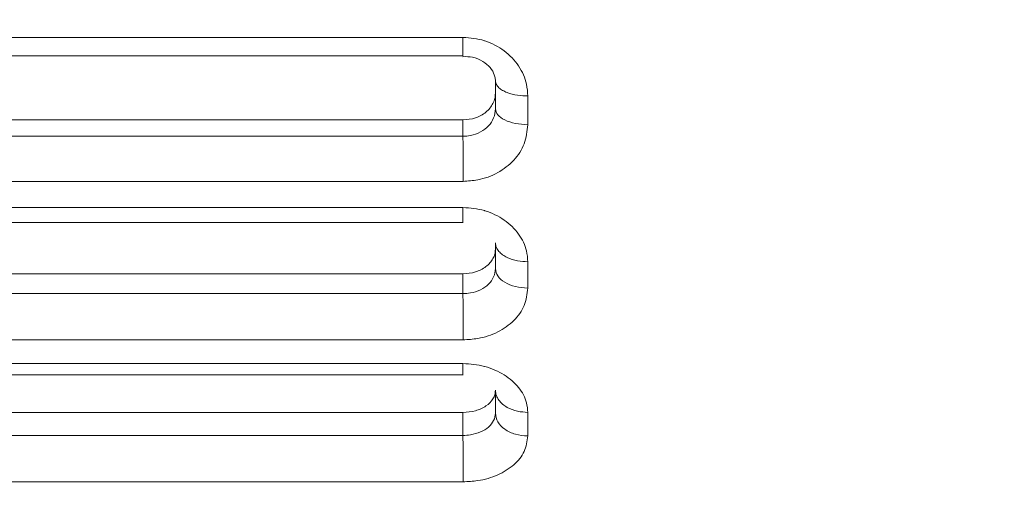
# Model space of a CAD drawing. Header units: inches. Extents: x 0.54 to 10.46, y 0.74 to 7.76.
# Tile 18 of 52: x 4.23 to 4.49, y 4.89 to 5.02. Entities that reach past the tile are written whole.
import ezdxf

# ---------------------------------------------------------------- set-up
doc = ezdxf.new("R2010")
doc.units = ezdxf.units.IN
doc.header["$MEASUREMENT"] = 0
doc.layers.add('BG', color=7, linetype='Continuous')
doc.layers.add('MCG-INT-4FT', color=7, linetype='Continuous')

# ---------------------------------------------------------------- blocks, each defined once
blk = doc.blocks.new('block 2')
at = {"layer": 'BG', "true_color": 0xffffff}
h = blk.add_hatch(color=7, dxfattribs=at)
h.dxf.hatch_style = 2
edge = h.paths.add_edge_path()
edge.add_spline(control_points=[(10.29599, 0.90612), (10.29599, 0.90612), (0.87112, 0.90612), (0.87112, 0.90612), (0.87016, 0.90612), (0.86938, 0.90689), (0.86938, 0.90785), (0.86938, 0.90785), (0.86938, 7.59215), (0.86938, 7.59215), (0.86938, 7.59311), (0.87016, 7.59389), (0.87112, 7.59389), (0.87112, 7.59389), (10.29599, 7.59389), (10.29599, 7.59389), (10.29696, 7.59389), (10.29773, 7.59311), (10.29773, 7.59215), (10.29773, 7.59215), (10.29773, 0.90785), (10.29773, 0.90785), (10.29773, 0.90689), (10.29696, 0.90612), (10.29599, 0.90612)], knot_values=[0, 0, 0, 0, 1, 1, 1, 2, 2, 2, 3, 3, 3, 4, 4, 4, 5, 5, 5, 6, 6, 6, 7, 7, 7, 8, 8, 8, 8], degree=3, periodic=1)
h.paths.add_polyline_path([(0.87286, 0.90959), (10.29426, 0.90959), (10.29426, 7.59042), (0.87286, 7.59042)])
at = {"layer": 'BG', "lineweight": 0}
blk.add_open_spline([(10.29599, 0.90612), (10.29599, 0.90612), (0.87112, 0.90612), (0.87112, 0.90612), (0.87016, 0.90612), (0.86938, 0.90689), (0.86938, 0.90785), (0.86938, 0.90785), (0.86938, 7.59215), (0.86938, 7.59215), (0.86938, 7.59311), (0.87016, 7.59389), (0.87112, 7.59389), (0.87112, 7.59389), (10.29599, 7.59389), (10.29599, 7.59389), (10.29696, 7.59389), (10.29773, 7.59311), (10.29773, 7.59215), (10.29773, 7.59215), (10.29773, 0.90785), (10.29773, 0.90785), (10.29773, 0.90689), (10.29696, 0.90612), (10.29599, 0.90612)], degree=3, knots=[0, 0, 0, 0, 1, 1, 1, 2, 2, 2, 3, 3, 3, 4, 4, 4, 5, 5, 5, 6, 6, 6, 7, 7, 7, 8, 8, 8, 8], dxfattribs=at)
blk = doc.blocks.new('block 62')
at = {"layer": 'BG', "true_color": 0xffffff}
h = blk.add_hatch(color=7, dxfattribs=at)
h.dxf.hatch_style = 2
edge = h.paths.add_edge_path()
edge.add_spline(control_points=[(10.46309, 0.739), (10.46309, 0.739), (0.53691, 0.739), (0.53691, 0.739), (0.53595, 0.739), (0.53517, 0.73978), (0.53517, 0.74074), (0.53517, 0.74074), (0.53517, 7.75926), (0.53517, 7.75926), (0.53517, 7.76022), (0.53595, 7.761), (0.53691, 7.761), (0.53691, 7.761), (10.46309, 7.761), (10.46309, 7.761), (10.46406, 7.761), (10.46483, 7.76022), (10.46483, 7.75926), (10.46483, 7.75926), (10.46483, 0.74074), (10.46483, 0.74074), (10.46483, 0.73978), (10.46406, 0.739), (10.46309, 0.739)], knot_values=[0, 0, 0, 0, 1, 1, 1, 2, 2, 2, 3, 3, 3, 4, 4, 4, 5, 5, 5, 6, 6, 6, 7, 7, 7, 8, 8, 8, 8], degree=3, periodic=1)
h.paths.add_polyline_path([(0.53864, 0.74248), (10.46136, 0.74248), (10.46136, 7.75752), (0.53864, 7.75752)])
at = {"layer": 'BG', "lineweight": 0}
blk.add_open_spline([(10.46309, 0.739), (10.46309, 0.739), (0.53691, 0.739), (0.53691, 0.739), (0.53595, 0.739), (0.53517, 0.73978), (0.53517, 0.74074), (0.53517, 0.74074), (0.53517, 7.75926), (0.53517, 7.75926), (0.53517, 7.76022), (0.53595, 7.761), (0.53691, 7.761), (0.53691, 7.761), (10.46309, 7.761), (10.46309, 7.761), (10.46406, 7.761), (10.46483, 7.76022), (10.46483, 7.75926), (10.46483, 7.75926), (10.46483, 0.74074), (10.46483, 0.74074), (10.46483, 0.73978), (10.46406, 0.739), (10.46309, 0.739)], degree=3, knots=[0, 0, 0, 0, 1, 1, 1, 2, 2, 2, 3, 3, 3, 4, 4, 4, 5, 5, 5, 6, 6, 6, 7, 7, 7, 8, 8, 8, 8], dxfattribs=at)
blk = doc.blocks.new('block 458')
at = {"layer": 'MCG-INT-4FT', "color": 7, "lineweight": 5, "true_color": 0xffffff}
blk.add_open_spline([(4.34476, 5.0064), (4.34565, 5.00641), (4.34653, 5.00643), (4.34736, 5.00627), (4.34836, 5.00608), (4.34929, 5.00565), (4.35009, 5.00514), (4.35089, 5.00464), (4.35157, 5.00407), (4.35209, 5.00346), (4.35264, 5.00282), (4.35301, 5.00214), (4.35323, 5.00149), (4.35336, 5.00113), (4.35344, 5.00078), (4.35348, 5.00044), (4.3535, 5.00027), (4.35352, 5.0001), (4.35352, 4.99992)], degree=3, knots=[0, 0, 0, 0, 1, 1, 1, 2, 2, 2, 3, 3, 3, 4, 4, 4, 5, 5, 5, 6, 6, 6, 6], dxfattribs=at)
blk = doc.blocks.new('block 460')
at = {"layer": 'MCG-INT-4FT', "color": 7, "lineweight": 5, "true_color": 0xffffff}
blk.add_lwpolyline([(4.02987, 5.00659), (4.34482, 5.00659)], dxfattribs=at)
blk = doc.blocks.new('block 462')
at = {"layer": 'MCG-INT-4FT', "color": 7, "lineweight": 5, "true_color": 0xffffff}
blk.add_lwpolyline([(4.02987, 4.96181), (4.34482, 4.96181)], dxfattribs=at)
blk = doc.blocks.new('block 464')
at = {"layer": 'MCG-INT-4FT', "color": 7, "lineweight": 5, "true_color": 0xffffff}
blk.add_lwpolyline([(4.02987, 4.92075), (4.34482, 4.92075)], dxfattribs=at)
blk = doc.blocks.new('block 517')
at = {"layer": 'MCG-INT-4FT', "color": 7, "lineweight": 5, "true_color": 0xffffff}
blk.add_open_spline([(4.36227, 4.9881), (4.36207, 4.98635), (4.36187, 4.9846), (4.36126, 4.98296), (4.36066, 4.98136), (4.35968, 4.97987), (4.35846, 4.97856), (4.35724, 4.97724), (4.35578, 4.9761), (4.35414, 4.97519), (4.35249, 4.97428), (4.35066, 4.9736), (4.34875, 4.97325), (4.34747, 4.97301), (4.34615, 4.97293), (4.34483, 4.97285)], degree=3, knots=[0, 0, 0, 0, 1, 1, 1, 2, 2, 2, 3, 3, 3, 4, 4, 4, 5, 5, 5, 5], dxfattribs=at)
blk = doc.blocks.new('block 518')
at = {"layer": 'MCG-INT-4FT', "color": 7, "lineweight": 5, "true_color": 0xffffff}
blk.add_lwpolyline([(4.36227, 4.99583), (4.36227, 4.9881)], dxfattribs=at)
blk = doc.blocks.new('block 519')
at = {"layer": 'MCG-INT-4FT', "color": 7, "lineweight": 5, "true_color": 0xffffff}
blk.add_open_spline([(4.34478, 5.01159), (4.34675, 5.01144), (4.34872, 5.01128), (4.35057, 5.01069), (4.35061, 5.01068), (4.35065, 5.01066), (4.35068, 5.01065), (4.35256, 5.01003), (4.35434, 5.00912), (4.35588, 5.00796), (4.35742, 5.00682), (4.35872, 5.00543), (4.35975, 5.0039), (4.36078, 5.00237), (4.36153, 5.0007), (4.36189, 4.99897), (4.36211, 4.99793), (4.36219, 4.99688), (4.36227, 4.99583)], degree=3, knots=[0, 0, 0, 0, 1, 1, 1, 2, 2, 2, 3, 3, 3, 4, 4, 4, 5, 5, 5, 6, 6, 6, 6], dxfattribs=at)
blk = doc.blocks.new('block 520')
at = {"layer": 'MCG-INT-4FT', "color": 7, "lineweight": 5, "true_color": 0xffffff}
blk.add_lwpolyline([(4.02991, 5.01159), (4.34478, 5.01159)], dxfattribs=at)
blk = doc.blocks.new('block 524')
at = {"layer": 'MCG-INT-4FT', "color": 7, "lineweight": 5, "true_color": 0xffffff}
blk.add_lwpolyline([(4.34483, 4.97285), (4.02989, 4.97285)], dxfattribs=at)
blk = doc.blocks.new('block 525')
at = {"layer": 'MCG-INT-4FT', "color": 7, "lineweight": 5, "true_color": 0xffffff}
blk.add_open_spline([(4.36227, 4.94412), (4.36207, 4.94252), (4.36187, 4.94091), (4.36126, 4.93941), (4.36066, 4.93796), (4.35968, 4.93659), (4.35846, 4.93539), (4.35724, 4.93419), (4.35578, 4.93316), (4.35414, 4.93233), (4.35249, 4.9315), (4.35066, 4.93088), (4.34875, 4.93056), (4.34747, 4.93035), (4.34615, 4.93027), (4.34483, 4.9302)], degree=3, knots=[0, 0, 0, 0, 1, 1, 1, 2, 2, 2, 3, 3, 3, 4, 4, 4, 5, 5, 5, 5], dxfattribs=at)
blk = doc.blocks.new('block 526')
at = {"layer": 'MCG-INT-4FT', "color": 7, "lineweight": 5, "true_color": 0xffffff}
blk.add_lwpolyline([(4.36227, 4.95122), (4.36227, 4.94412)], dxfattribs=at)
blk = doc.blocks.new('block 527')
at = {"layer": 'MCG-INT-4FT', "color": 7, "lineweight": 5, "true_color": 0xffffff}
blk.add_open_spline([(4.34478, 4.9658), (4.34675, 4.96565), (4.34872, 4.9655), (4.35057, 4.96496), (4.35061, 4.96495), (4.35065, 4.96494), (4.35068, 4.96492), (4.35256, 4.96435), (4.35434, 4.9635), (4.35588, 4.96243), (4.35742, 4.96137), (4.35872, 4.96009), (4.35975, 4.95867), (4.36078, 4.95726), (4.36153, 4.95571), (4.36189, 4.95412), (4.36211, 4.95316), (4.36219, 4.95219), (4.36227, 4.95122)], degree=3, knots=[0, 0, 0, 0, 1, 1, 1, 2, 2, 2, 3, 3, 3, 4, 4, 4, 5, 5, 5, 6, 6, 6, 6], dxfattribs=at)
blk = doc.blocks.new('block 528')
at = {"layer": 'MCG-INT-4FT', "color": 7, "lineweight": 5, "true_color": 0xffffff}
blk.add_lwpolyline([(4.02991, 4.9658), (4.34478, 4.9658)], dxfattribs=at)
blk = doc.blocks.new('block 532')
at = {"layer": 'MCG-INT-4FT', "color": 7, "lineweight": 5, "true_color": 0xffffff}
blk.add_lwpolyline([(4.34483, 4.9302), (4.02989, 4.9302)], dxfattribs=at)
blk = doc.blocks.new('block 533')
at = {"layer": 'MCG-INT-4FT', "color": 7, "lineweight": 5, "true_color": 0xffffff}
blk.add_open_spline([(4.36227, 4.90433), (4.36207, 4.9029), (4.36187, 4.90147), (4.36126, 4.90014), (4.36066, 4.89884), (4.35968, 4.89763), (4.35846, 4.89657), (4.35724, 4.89551), (4.35578, 4.89459), (4.35414, 4.89386), (4.35249, 4.89313), (4.35066, 4.89258), (4.34875, 4.8923), (4.34747, 4.89211), (4.34615, 4.89205), (4.34483, 4.89198)], degree=3, knots=[0, 0, 0, 0, 1, 1, 1, 2, 2, 2, 3, 3, 3, 4, 4, 4, 5, 5, 5, 5], dxfattribs=at)
blk = doc.blocks.new('block 534')
at = {"layer": 'MCG-INT-4FT', "color": 7, "lineweight": 5, "true_color": 0xffffff}
blk.add_lwpolyline([(4.36227, 4.91068), (4.36227, 4.90433)], dxfattribs=at)
blk = doc.blocks.new('block 535')
at = {"layer": 'MCG-INT-4FT', "color": 7, "lineweight": 5, "true_color": 0xffffff}
blk.add_open_spline([(4.34478, 4.9238), (4.34675, 4.92367), (4.34872, 4.92354), (4.35057, 4.92305), (4.35061, 4.92303), (4.35065, 4.92302), (4.35068, 4.92301), (4.35256, 4.9225), (4.35434, 4.92173), (4.35588, 4.92076), (4.35742, 4.9198), (4.35872, 4.91865), (4.35975, 4.91737), (4.36078, 4.9161), (4.36153, 4.9147), (4.36189, 4.91328), (4.36211, 4.91242), (4.36219, 4.91155), (4.36227, 4.91068)], degree=3, knots=[0, 0, 0, 0, 1, 1, 1, 2, 2, 2, 3, 3, 3, 4, 4, 4, 5, 5, 5, 6, 6, 6, 6], dxfattribs=at)
blk = doc.blocks.new('block 536')
at = {"layer": 'MCG-INT-4FT', "color": 7, "lineweight": 5, "true_color": 0xffffff}
blk.add_lwpolyline([(4.02991, 4.9238), (4.34478, 4.9238)], dxfattribs=at)
blk = doc.blocks.new('block 540')
at = {"layer": 'MCG-INT-4FT', "color": 7, "lineweight": 5, "true_color": 0xffffff}
blk.add_lwpolyline([(4.34483, 4.89198), (4.02989, 4.89198)], dxfattribs=at)
blk = doc.blocks.new('block 660')
at = {"layer": 'MCG-INT-4FT', "color": 7, "lineweight": 5, "true_color": 0xffffff}
blk.add_open_spline([(4.36227, 4.99583), (4.36133, 4.99587), (4.3604, 4.99591), (4.35951, 4.99603), (4.35849, 4.99617), (4.35753, 4.99643), (4.3567, 4.99675), (4.35625, 4.99692), (4.35583, 4.99712), (4.35546, 4.99733), (4.35507, 4.99755), (4.35473, 4.9978), (4.35445, 4.99806), (4.35415, 4.99833), (4.35391, 4.99862), (4.35377, 4.99891), (4.35362, 4.99923), (4.35357, 4.99955), (4.35352, 4.99987)], degree=3, knots=[0, 0, 0, 0, 1, 1, 1, 2, 2, 2, 3, 3, 3, 4, 4, 4, 5, 5, 5, 6, 6, 6, 6], dxfattribs=at)
blk = doc.blocks.new('block 661')
at = {"layer": 'MCG-INT-4FT', "color": 7, "lineweight": 5, "true_color": 0xffffff}
blk.add_open_spline([(4.34478, 5.00668), (4.34478, 5.00674), (4.34478, 5.0068), (4.34478, 5.00707), (4.34478, 5.00739), (4.34478, 5.00801), (4.34478, 5.00882), (4.34478, 5.00962), (4.34478, 5.01061), (4.34478, 5.01159)], degree=3, knots=[0, 0, 0, 0, 1, 1, 1, 2, 2, 2, 3, 3, 3, 3], dxfattribs=at)
blk = doc.blocks.new('block 665')
at = {"layer": 'MCG-INT-4FT', "color": 7, "lineweight": 5, "true_color": 0xffffff}
blk.add_open_spline([(4.36227, 4.9881), (4.36111, 4.98816), (4.35995, 4.98823), (4.35889, 4.98843), (4.35784, 4.98863), (4.35687, 4.98897), (4.35605, 4.98937), (4.35524, 4.98977), (4.35457, 4.99024), (4.35418, 4.99075), (4.35378, 4.99126), (4.35365, 4.99181), (4.35352, 4.99236)], degree=3, knots=[0, 0, 0, 0, 1, 1, 1, 2, 2, 2, 3, 3, 3, 4, 4, 4, 4], dxfattribs=at)
blk = doc.blocks.new('block 666')
at = {"layer": 'MCG-INT-4FT', "color": 7, "lineweight": 5, "true_color": 0xffffff}
blk.add_lwpolyline([(4.35352, 4.99236), (4.35352, 4.99987)], dxfattribs=at)
blk = doc.blocks.new('block 669')
at = {"layer": 'MCG-INT-4FT', "color": 7, "lineweight": 5, "true_color": 0xffffff}
blk.add_open_spline([(4.34483, 4.97285), (4.34483, 4.9739), (4.34483, 4.97495), (4.34483, 4.97607), (4.34483, 4.97704), (4.34482, 4.97807), (4.34482, 4.97906), (4.34481, 4.98015), (4.34481, 4.9812), (4.3448, 4.98213), (4.3448, 4.98269), (4.34479, 4.98321), (4.34479, 4.98367), (4.34478, 4.98416), (4.34478, 4.98458), (4.34478, 4.98499)], degree=3, knots=[0, 0, 0, 0, 1, 1, 1, 2, 2, 2, 3, 3, 3, 4, 4, 4, 5, 5, 5, 5], dxfattribs=at)
blk = doc.blocks.new('block 670')
at = {"layer": 'MCG-INT-4FT', "color": 7, "lineweight": 5, "true_color": 0xffffff}
blk.add_open_spline([(4.34478, 4.98499), (4.34545, 4.98499), (4.34613, 4.98506), (4.34679, 4.98519), (4.34774, 4.98538), (4.34867, 4.9857), (4.3495, 4.98615), (4.35032, 4.98658), (4.35105, 4.98713), (4.35165, 4.98778), (4.35224, 4.98842), (4.35272, 4.98915), (4.35303, 4.98992), (4.35335, 4.9907), (4.35352, 4.99152), (4.35352, 4.99236)], degree=3, knots=[0, 0, 0, 0, 1, 1, 1, 2, 2, 2, 3, 3, 3, 4, 4, 4, 5, 5, 5, 5], dxfattribs=at)
blk = doc.blocks.new('block 675')
at = {"layer": 'MCG-INT-4FT', "color": 7, "lineweight": 5, "true_color": 0xffffff}
blk.add_open_spline([(4.34478, 4.98937), (4.34592, 4.98948), (4.34706, 4.98958), (4.34812, 4.98992), (4.34917, 4.99025), (4.35014, 4.9908), (4.35096, 4.99148), (4.35176, 4.99216), (4.35241, 4.99296), (4.35285, 4.99384), (4.35308, 4.99427), (4.35325, 4.99473), (4.35335, 4.99519), (4.35345, 4.99566), (4.35349, 4.99614), (4.35352, 4.99662)], degree=3, knots=[0, 0, 0, 0, 1, 1, 1, 2, 2, 2, 3, 3, 3, 4, 4, 4, 5, 5, 5, 5], dxfattribs=at)
blk = doc.blocks.new('block 676')
at = {"layer": 'MCG-INT-4FT', "color": 7, "lineweight": 5, "true_color": 0xffffff}
blk.add_lwpolyline([(4.34478, 4.98937), (4.34478, 4.98499)], dxfattribs=at)
blk = doc.blocks.new('block 677')
at = {"layer": 'MCG-INT-4FT', "color": 7, "lineweight": 5, "true_color": 0xffffff}
blk.add_lwpolyline([(4.02995, 4.98937), (4.34478, 4.98937)], dxfattribs=at)
blk = doc.blocks.new('block 678')
at = {"layer": 'MCG-INT-4FT', "color": 7, "lineweight": 5, "true_color": 0xffffff}
blk.add_lwpolyline([(4.02995, 4.98499), (4.34478, 4.98499)], dxfattribs=at)
blk = doc.blocks.new('block 679')
at = {"layer": 'MCG-INT-4FT', "color": 7, "lineweight": 5, "true_color": 0xffffff}
blk.add_open_spline([(4.36227, 4.95122), (4.36133, 4.95127), (4.3604, 4.95132), (4.35951, 4.95148), (4.35849, 4.95166), (4.35753, 4.95197), (4.3567, 4.95237), (4.35625, 4.95259), (4.35583, 4.95283), (4.35546, 4.95309), (4.35507, 4.95337), (4.35473, 4.95368), (4.35445, 4.954), (4.35415, 4.95434), (4.35391, 4.9547), (4.35377, 4.95507), (4.35362, 4.95546), (4.35357, 4.95586), (4.35352, 4.95626)], degree=3, knots=[0, 0, 0, 0, 1, 1, 1, 2, 2, 2, 3, 3, 3, 4, 4, 4, 5, 5, 5, 6, 6, 6, 6], dxfattribs=at)
blk = doc.blocks.new('block 680')
at = {"layer": 'MCG-INT-4FT', "color": 7, "lineweight": 5, "true_color": 0xffffff}
blk.add_open_spline([(4.34478, 4.96198), (4.34478, 4.96212), (4.34478, 4.96263), (4.34478, 4.96332), (4.34478, 4.96402), (4.34478, 4.96491), (4.34478, 4.9658)], degree=3, knots=[0, 0, 0, 0, 1, 1, 1, 2, 2, 2, 2], dxfattribs=at)
blk = doc.blocks.new('block 683')
at = {"layer": 'MCG-INT-4FT', "color": 7, "lineweight": 5, "true_color": 0xffffff}
blk.add_open_spline([(4.36227, 4.94412), (4.36111, 4.9442), (4.35995, 4.94428), (4.35889, 4.94453), (4.35784, 4.94478), (4.35687, 4.94518), (4.35605, 4.94568), (4.35524, 4.94617), (4.35457, 4.94675), (4.35418, 4.94738), (4.35378, 4.948), (4.35365, 4.94868), (4.35352, 4.94936)], degree=3, knots=[0, 0, 0, 0, 1, 1, 1, 2, 2, 2, 3, 3, 3, 4, 4, 4, 4], dxfattribs=at)
blk = doc.blocks.new('block 684')
at = {"layer": 'MCG-INT-4FT', "color": 7, "lineweight": 5, "true_color": 0xffffff}
blk.add_lwpolyline([(4.35352, 4.94936), (4.35352, 4.95626)], dxfattribs=at)
blk = doc.blocks.new('block 687')
at = {"layer": 'MCG-INT-4FT', "color": 7, "lineweight": 5, "true_color": 0xffffff}
blk.add_open_spline([(4.34483, 4.9302), (4.34483, 4.93116), (4.34483, 4.93213), (4.34483, 4.9332), (4.34483, 4.93423), (4.34482, 4.93535), (4.34482, 4.93644), (4.34481, 4.93748), (4.34481, 4.9385), (4.3448, 4.93945), (4.3448, 4.94004), (4.34479, 4.9406), (4.34479, 4.9411), (4.34478, 4.94166), (4.34478, 4.94214), (4.34478, 4.94263)], degree=3, knots=[0, 0, 0, 0, 1, 1, 1, 2, 2, 2, 3, 3, 3, 4, 4, 4, 5, 5, 5, 5], dxfattribs=at)
blk = doc.blocks.new('block 688')
at = {"layer": 'MCG-INT-4FT', "color": 7, "lineweight": 5, "true_color": 0xffffff}
blk.add_open_spline([(4.34478, 4.94263), (4.34545, 4.94263), (4.34613, 4.94269), (4.34679, 4.94281), (4.34774, 4.94298), (4.34867, 4.94328), (4.3495, 4.94368), (4.35032, 4.94408), (4.35105, 4.94458), (4.35165, 4.94517), (4.35224, 4.94575), (4.35272, 4.94641), (4.35303, 4.94713), (4.35335, 4.94784), (4.35352, 4.9486), (4.35352, 4.94936)], degree=3, knots=[0, 0, 0, 0, 1, 1, 1, 2, 2, 2, 3, 3, 3, 4, 4, 4, 5, 5, 5, 5], dxfattribs=at)
blk = doc.blocks.new('block 691')
at = {"layer": 'MCG-INT-4FT', "color": 7, "lineweight": 5, "true_color": 0xffffff}
blk.add_open_spline([(4.34478, 4.94796), (4.34592, 4.94806), (4.34706, 4.94816), (4.34812, 4.94846), (4.34917, 4.94877), (4.35014, 4.94927), (4.35096, 4.9499), (4.35176, 4.95051), (4.35241, 4.95124), (4.35285, 4.95205), (4.35308, 4.95244), (4.35325, 4.95286), (4.35335, 4.95329), (4.35345, 4.95372), (4.35349, 4.95416), (4.35352, 4.9546)], degree=3, knots=[0, 0, 0, 0, 1, 1, 1, 2, 2, 2, 3, 3, 3, 4, 4, 4, 5, 5, 5, 5], dxfattribs=at)
blk = doc.blocks.new('block 692')
at = {"layer": 'MCG-INT-4FT', "color": 7, "lineweight": 5, "true_color": 0xffffff}
blk.add_lwpolyline([(4.02995, 4.94796), (4.34478, 4.94796)], dxfattribs=at)
blk = doc.blocks.new('block 695')
at = {"layer": 'MCG-INT-4FT', "color": 7, "lineweight": 5, "true_color": 0xffffff}
blk.add_lwpolyline([(4.34478, 4.94796), (4.34478, 4.94263)], dxfattribs=at)
blk = doc.blocks.new('block 696')
at = {"layer": 'MCG-INT-4FT', "color": 7, "lineweight": 5, "true_color": 0xffffff}
blk.add_lwpolyline([(4.02995, 4.94263), (4.34478, 4.94263)], dxfattribs=at)
blk = doc.blocks.new('block 697')
at = {"layer": 'MCG-INT-4FT', "color": 7, "lineweight": 5, "true_color": 0xffffff}
blk.add_open_spline([(4.36227, 4.91068), (4.36133, 4.91073), (4.3604, 4.91079), (4.35951, 4.91098), (4.35849, 4.91119), (4.35753, 4.91156), (4.3567, 4.91203), (4.35625, 4.91229), (4.35583, 4.91257), (4.35546, 4.91289), (4.35507, 4.91322), (4.35473, 4.91357), (4.35445, 4.91396), (4.35415, 4.91436), (4.35391, 4.91478), (4.35377, 4.91522), (4.35362, 4.91568), (4.35357, 4.91615), (4.35352, 4.91662)], degree=3, knots=[0, 0, 0, 0, 1, 1, 1, 2, 2, 2, 3, 3, 3, 4, 4, 4, 5, 5, 5, 6, 6, 6, 6], dxfattribs=at)
blk = doc.blocks.new('block 698')
at = {"layer": 'MCG-INT-4FT', "color": 7, "lineweight": 5, "true_color": 0xffffff}
blk.add_open_spline([(4.34478, 4.92087), (4.34478, 4.92083), (4.34478, 4.92079), (4.34478, 4.92077), (4.34478, 4.92069), (4.34478, 4.92109), (4.34478, 4.92167), (4.34478, 4.92226), (4.34478, 4.92303), (4.34478, 4.9238)], degree=3, knots=[0, 0, 0, 0, 1, 1, 1, 2, 2, 2, 3, 3, 3, 3], dxfattribs=at)
blk = doc.blocks.new('block 701')
at = {"layer": 'MCG-INT-4FT', "color": 7, "lineweight": 5, "true_color": 0xffffff}
blk.add_open_spline([(4.36227, 4.90433), (4.36111, 4.90442), (4.35995, 4.90452), (4.35889, 4.90481), (4.35784, 4.90509), (4.35687, 4.90557), (4.35605, 4.90615), (4.35524, 4.90672), (4.35457, 4.9074), (4.35418, 4.90813), (4.35378, 4.90886), (4.35365, 4.90966), (4.35352, 4.91045)], degree=3, knots=[0, 0, 0, 0, 1, 1, 1, 2, 2, 2, 3, 3, 3, 4, 4, 4, 4], dxfattribs=at)
blk = doc.blocks.new('block 702')
at = {"layer": 'MCG-INT-4FT', "color": 7, "lineweight": 5, "true_color": 0xffffff}
blk.add_lwpolyline([(4.35352, 4.91045), (4.35352, 4.91662)], dxfattribs=at)
blk = doc.blocks.new('block 705')
at = {"layer": 'MCG-INT-4FT', "color": 7, "lineweight": 5, "true_color": 0xffffff}
blk.add_open_spline([(4.34483, 4.89198), (4.34483, 4.89284), (4.34483, 4.89371), (4.34483, 4.89471), (4.34483, 4.89524), (4.34483, 4.8958), (4.34482, 4.89638), (4.34482, 4.89697), (4.34482, 4.89757), (4.34482, 4.89817), (4.34481, 4.89915), (4.34481, 4.90013), (4.3448, 4.90107), (4.3448, 4.90167), (4.34479, 4.90224), (4.34479, 4.90277), (4.34478, 4.90338), (4.34478, 4.90393), (4.34478, 4.90448)], degree=3, knots=[0, 0, 0, 0, 1, 1, 1, 2, 2, 2, 3, 3, 3, 4, 4, 4, 5, 5, 5, 6, 6, 6, 6], dxfattribs=at)
blk = doc.blocks.new('block 706')
at = {"layer": 'MCG-INT-4FT', "color": 7, "lineweight": 5, "true_color": 0xffffff}
blk.add_open_spline([(4.34478, 4.90448), (4.34545, 4.90448), (4.34613, 4.90454), (4.34679, 4.90464), (4.34774, 4.9048), (4.34867, 4.90505), (4.3495, 4.90541), (4.35032, 4.90576), (4.35105, 4.90621), (4.35165, 4.90673), (4.35224, 4.90724), (4.35272, 4.90783), (4.35303, 4.90846), (4.35335, 4.9091), (4.35352, 4.90978), (4.35352, 4.91045)], degree=3, knots=[0, 0, 0, 0, 1, 1, 1, 2, 2, 2, 3, 3, 3, 4, 4, 4, 5, 5, 5, 5], dxfattribs=at)
blk = doc.blocks.new('block 709')
at = {"layer": 'MCG-INT-4FT', "color": 7, "lineweight": 5, "true_color": 0xffffff}
blk.add_open_spline([(4.34478, 4.91067), (4.34592, 4.91076), (4.34706, 4.91085), (4.34812, 4.91112), (4.34917, 4.91139), (4.35014, 4.91183), (4.35096, 4.91239), (4.35176, 4.91293), (4.35241, 4.91358), (4.35285, 4.9143), (4.35308, 4.91466), (4.35325, 4.91503), (4.35335, 4.91541), (4.35345, 4.91579), (4.35349, 4.91618), (4.35352, 4.91657)], degree=3, knots=[0, 0, 0, 0, 1, 1, 1, 2, 2, 2, 3, 3, 3, 4, 4, 4, 5, 5, 5, 5], dxfattribs=at)
blk = doc.blocks.new('block 710')
at = {"layer": 'MCG-INT-4FT', "color": 7, "lineweight": 5, "true_color": 0xffffff}
blk.add_lwpolyline([(4.02995, 4.91067), (4.34478, 4.91067)], dxfattribs=at)
blk = doc.blocks.new('block 712')
at = {"layer": 'MCG-INT-4FT', "color": 7, "lineweight": 5, "true_color": 0xffffff}
blk.add_lwpolyline([(4.34478, 4.91067), (4.34478, 4.90448)], dxfattribs=at)
blk = doc.blocks.new('block 714')
at = {"layer": 'MCG-INT-4FT', "color": 7, "lineweight": 5, "true_color": 0xffffff}
blk.add_lwpolyline([(4.02995, 4.90448), (4.34478, 4.90448)], dxfattribs=at)

msp = doc.modelspace()

# ---------------------------------------------------------------- block references
at = {"layer": 'BG'}
for name in ['block 62', 'block 2']:
    msp.add_blockref(name, (0, 0), dxfattribs=at)
at = {"layer": 'MCG-INT-4FT'}
for name in ['block 520', 'block 519', 'block 661', 'block 460', 'block 458', 'block 660', 'block 666', 'block 675', 'block 518', 'block 670', 'block 665', 'block 677', 'block 676', 'block 517', 'block 678', 'block 669', 'block 524', 'block 528', 'block 527', 'block 680', 'block 462', 'block 691', 'block 679', 'block 684', 'block 526', 'block 688', 'block 683', 'block 692', 'block 695', 'block 525', 'block 696', 'block 687', 'block 532', 'block 536', 'block 535', 'block 698', 'block 464', 'block 709', 'block 697', 'block 702', 'block 710', 'block 712', 'block 706', 'block 701', 'block 534', 'block 714', 'block 705', 'block 533', 'block 540']:
    msp.add_blockref(name, (0, 0), dxfattribs=at)

doc.saveas('drawing.dxf')
